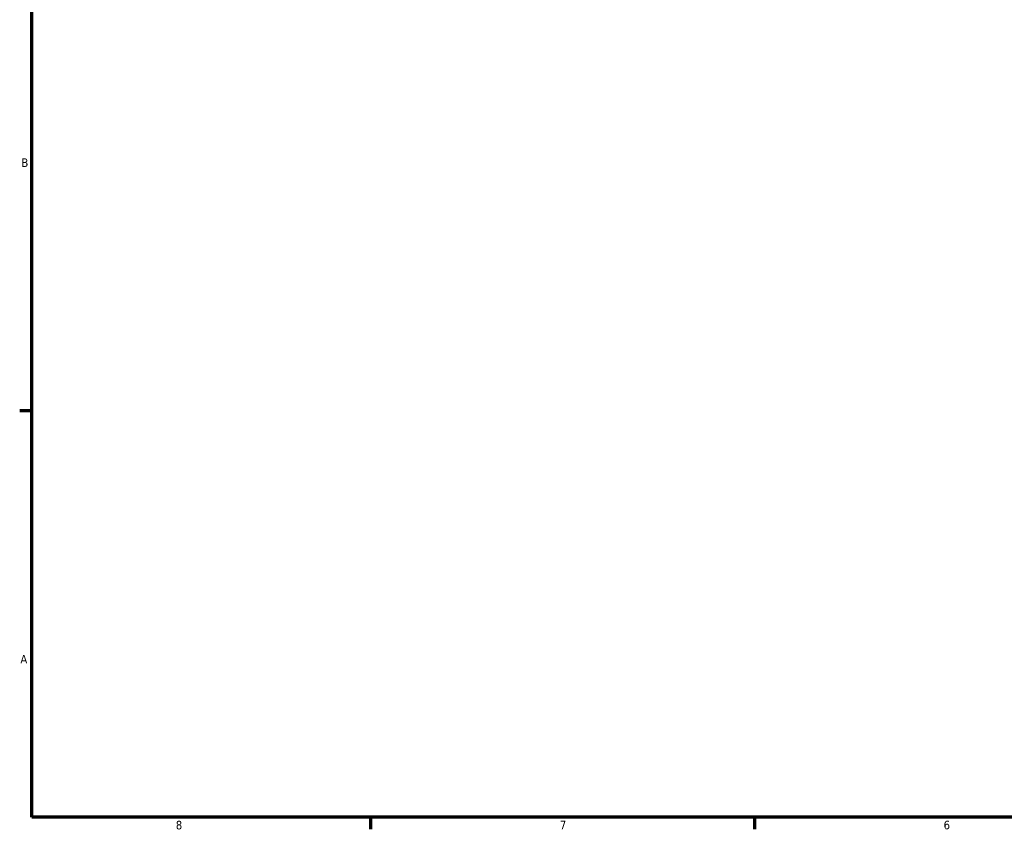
# Model space of a CAD drawing. Header units: inches. Extents: x -3 to 51.4, y -2.5 to 49.9.
# Tile 1 of 9: x 0.4 to 11.3, y 0.9 to 9.8. Entities that reach past the tile are written whole.
import ezdxf

# ---------------------------------------------------------------- set-up
doc = ezdxf.new("R2010")
doc.units = ezdxf.units.IN
doc.header["$MEASUREMENT"] = 0
doc.layers.add('Border (ANSI)', color=7, linetype='Continuous', lineweight=70)
doc.styles.add('Note Text (ANSI)', font='tahoma.ttf')

# ---------------------------------------------------------------- blocks, each defined once
blk = doc.blocks.new('Borders Default Border')
at = {"layer": 'Border (ANSI)'}
for p, q in [((0.5, 5.5), (0.366, 5.5)), ((4.25, 1), (4.25, 0.866)), ((8.5, 1), (8.5, 0.866))]:
    blk.add_line(p, q, dxfattribs=at)
at = {"layer": 'Border (ANSI)', "flags": 128}
blk.add_lwpolyline([(0.5, 1), (0.5, 21), (33.5, 21), (33.5, 1), (0.5, 1)], dxfattribs=at)
at = {"layer": 'Border (ANSI)', "color": 5, "true_color": 0x0000ff, "char_height": 0.0945, "attachment_point": 7, "style": 'Note Text (ANSI)'}
for s, insert in [('B', (0.384, 8.203)), ('A', (0.373, 2.703)), ('8', (2.094, 0.863)), ('7', (6.346, 0.866)), ('6', (10.595, 0.864))]:
    blk.add_mtext(s, dxfattribs=dict(at, insert=insert))

msp = doc.modelspace()

# ---------------------------------------------------------------- block references
msp.add_blockref('Borders Default Border', (0, 0))

doc.saveas('drawing.dxf')
